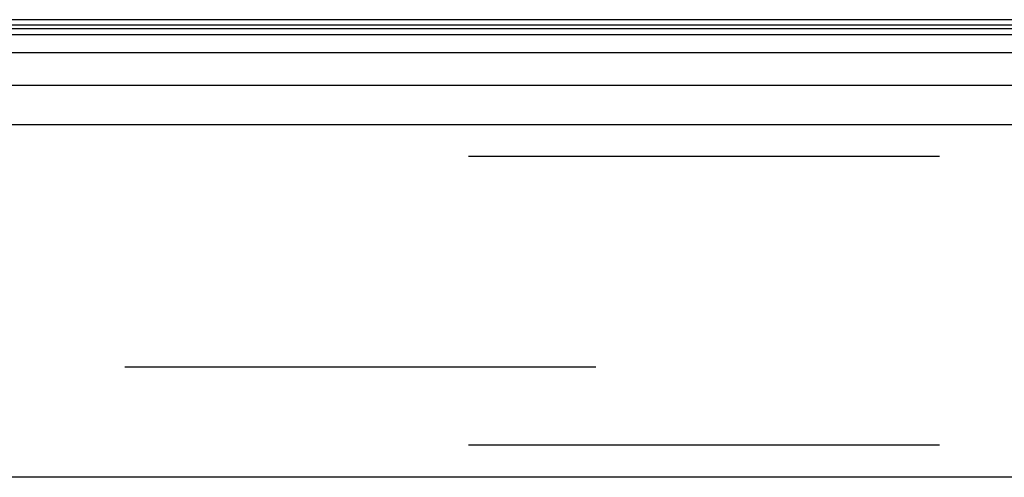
# Model space of a CAD drawing. Header units: inches. Extents: x 0 to 200, y 0 to 129.
# Tile 222 of 256: x 41.4 to 43.7, y 108.03 to 109.1. Entities that reach past the tile are written whole.
import ezdxf

# ---------------------------------------------------------------- set-up
doc = ezdxf.new("R2010")
doc.units = ezdxf.units.IN
doc.header["$LTSCALE"] = 11
doc.header["$MEASUREMENT"] = 0
doc.linetypes.add('HIDDEN', pattern=[0.2, 0.1, -0.1])
doc.layers.get('0').update_dxf_attribs({"linetype": 'CONTINUOUS'})
doc.layers.add('DEFAULT_2', color=8, linetype='HIDDEN')
doc.layers.add('LEFTHAND_DOOR_ASSEMBLY', color=7, linetype='CONTINUOUS')

msp = doc.modelspace()

# ---------------------------------------------------------------- linework, layer by layer
at = {"color": 7, "linetype": 'Continuous'}
msp.add_line((39.5678, 109.0955), (84.0678, 109.0955), dxfattribs=at)
at = {"layer": 'DEFAULT_2', "color": 8, "linetype": 'HIDDEN'}
msp.add_line((60.3488, 108.2829), (39.3854, 108.2829), dxfattribs=at)
at = {"layer": 'LEFTHAND_DOOR_ASSEMBLY', "color": 7, "linetype": 'Continuous'}
for p, q in [((38.5739, 109.0748), (61.1857, 109.0748)), ((38.5763, 109.0836), (61.1834, 109.0836)), ((38.5671, 109.0611), (61.1925, 109.0611)), ((61.2014, 109.0177), (38.5582, 109.0177)), ((38.5866, 108.9425), (61.173, 108.9425))]:
    msp.add_line(p, q, dxfattribs=at)
at = {"layer": 'LEFTHAND_DOOR_ASSEMBLY', "color": 3, "linetype": 'Continuous'}
for p, q in [((38.6086, 108.8505), (61.1511, 108.8505)), ((61.1511, 108.0255), (38.6086, 108.0255))]:
    msp.add_line(p, q, dxfattribs=at)
at = {"layer": 'LEFTHAND_DOOR_ASSEMBLY', "color": 8, "linetype": 'HIDDEN'}
for p, q in [((61.1511, 108.7755), (38.6086, 108.7755)), ((61.1511, 108.1005), (38.6086, 108.1005))]:
    msp.add_line(p, q, dxfattribs=at)

doc.saveas('drawing.dxf')
